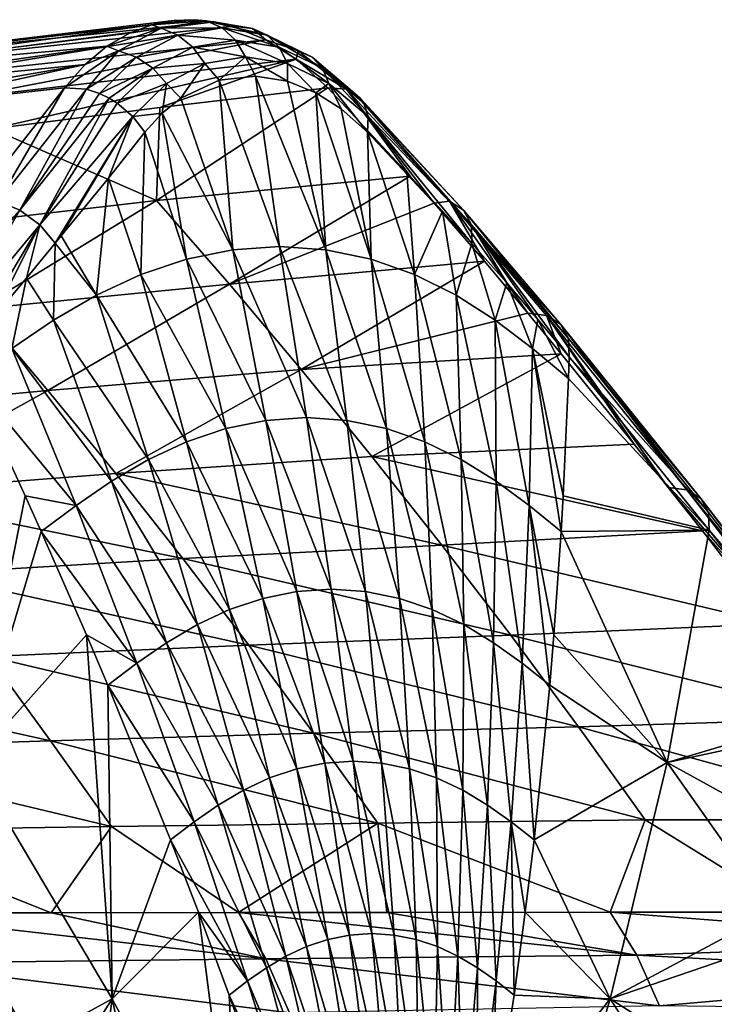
# Model space of a CAD drawing. Header units: metres. Extents: x -62 to 300, y -109 to 109.
# Tile 248 of 256: x 56 to 66, y -68 to -54. Entities that reach past the tile are written whole.
import ezdxf

# ---------------------------------------------------------------- set-up
doc = ezdxf.new("R2010")
doc.units = ezdxf.units.M
doc.layers.add('solid_500635', color=7, linetype='CONTINUOUS')

msp = doc.modelspace()

# ---------------------------------------------------------------- linework, layer by layer
at = {"layer": 'solid_500635'}
for points in [[(57.982071, -54.042496, 41.073124), (53.452282, -54.58334, 37.427776), (52.931232, -54.645142, 38.171604)], [(57.67424, -54.102737, 41.525547), (57.982071, -54.042496, 41.073124), (52.931232, -54.645142, 38.171604)], [(58.273849, -54.031288, 40.65435), (58.550148, -54.05978, 40.265541), (53.452282, -54.58334, 37.427776)], [(57.982071, -54.042496, 41.073124), (58.273849, -54.031288, 40.65435), (53.452282, -54.58334, 37.427776)], [(58.550148, -54.05978, 40.265541), (53.973045, -54.645126, 36.683743), (53.452282, -54.58334, 37.427776)], [(58.550148, -54.05978, 40.265541), (58.810211, -54.120548, 39.906742), (53.973045, -54.645126, 36.683743)], [(58.44112, -54.04723, 40.919781), (57.982071, -54.042496, 41.073124), (57.67424, -54.102737, 41.525547)], [(57.80328, -54.153175, 41.846096), (58.44112, -54.04723, 40.919781), (57.67424, -54.102737, 41.525547)], [(58.664448, -54.146881, 41.07616), (58.44112, -54.04723, 40.919781), (57.80328, -54.153175, 41.846096)], [(58.44112, -54.04723, 40.919781), (58.273849, -54.031288, 40.65435), (57.982071, -54.042496, 41.073124)], [(59.093281, -54.153454, 40.003819), (58.550148, -54.05978, 40.265541), (58.273849, -54.031288, 40.65435)], [(58.44112, -54.04723, 40.919781), (59.093281, -54.153454, 40.003819), (58.273849, -54.031288, 40.65435)], [(58.664448, -54.146881, 41.07616), (59.302895, -54.250317, 40.179722), (58.44112, -54.04723, 40.919781)], [(59.302895, -54.250317, 40.179722), (59.093281, -54.153454, 40.003819), (58.44112, -54.04723, 40.919781)], [(59.093281, -54.153454, 40.003819), (58.810211, -54.120548, 39.906742), (58.550148, -54.05978, 40.265541)], [(57.67424, -54.102737, 41.525547), (52.931232, -54.645142, 38.171604), (52.420033, -54.8307, 38.900757)], [(57.356777, -54.221653, 42.003796), (57.67424, -54.102737, 41.525547), (52.420033, -54.8307, 38.900757)], [(58.810211, -54.120548, 39.906742), (54.483387, -54.830669, 35.953983), (53.973045, -54.645126, 36.683743)], [(58.810211, -54.120548, 39.906742), (59.28064, -54.314327, 39.275574), (54.483387, -54.830669, 35.953983)], [(57.80328, -54.153175, 41.846096), (57.356777, -54.221653, 42.003796), (57.038696, -54.406662, 42.497158)], [(57.203053, -54.47068, 42.752308), (57.80328, -54.153175, 41.846096), (57.038696, -54.406662, 42.497158)], [(58.04026, -54.250038, 41.982914), (57.80328, -54.153175, 41.846096), (57.203053, -54.47068, 42.752308)], [(57.80328, -54.153175, 41.846096), (57.67424, -54.102737, 41.525547), (57.356777, -54.221653, 42.003796)], [(58.04026, -54.250038, 41.982914), (58.664448, -54.146881, 41.07616), (57.80328, -54.153175, 41.846096)], [(58.854904, -54.320641, 41.20956), (58.664448, -54.146881, 41.07616), (58.04026, -54.250038, 41.982914)], [(58.854904, -54.320641, 41.20956), (59.472084, -54.420105, 40.343452), (58.664448, -54.146881, 41.07616)], [(59.472084, -54.420105, 40.343452), (59.302895, -54.250317, 40.179722), (58.664448, -54.146881, 41.07616)], [(59.093281, -54.153454, 40.003819), (59.28064, -54.314327, 39.275574), (58.810211, -54.120548, 39.906742)], [(59.093281, -54.153454, 40.003819), (59.739155, -54.471062, 39.130451), (59.28064, -54.314327, 39.275574)], [(59.302895, -54.250317, 40.179722), (59.739155, -54.471062, 39.130451), (59.093281, -54.153454, 40.003819)], [(57.038696, -54.406662, 42.497158), (57.356777, -54.221653, 42.003796), (52.420033, -54.8307, 38.900757)], [(59.28064, -54.314327, 39.275574), (54.971283, -55.140198, 35.255619), (54.483387, -54.830669, 35.953983)], [(59.28064, -54.314327, 39.275574), (59.709465, -54.589439, 38.72121), (54.971283, -55.140198, 35.255619)], [(57.453434, -54.55901, 42.869652), (58.04026, -54.250038, 41.982914), (57.203053, -54.47068, 42.752308)], [(58.251945, -54.419838, 42.085957), (58.04026, -54.250038, 41.982914), (57.453434, -54.55901, 42.869652)], [(58.251945, -54.419838, 42.085957), (58.854904, -54.320641, 41.20956), (58.04026, -54.250038, 41.982914)], [(58.996452, -54.553864, 41.308731), (58.854904, -54.320641, 41.20956), (58.251945, -54.419838, 42.085957)], [(58.996452, -54.553864, 41.308731), (59.586609, -54.64851, 40.481205), (58.854904, -54.320641, 41.20956)], [(59.586609, -54.64851, 40.481205), (59.472084, -54.420105, 40.343452), (58.854904, -54.320641, 41.20956)], [(59.739155, -54.471062, 39.130451), (59.709465, -54.589439, 38.72121), (59.28064, -54.314327, 39.275574)], [(59.472084, -54.420105, 40.343452), (60.083107, -54.717045, 39.519211), (59.302895, -54.250317, 40.179722)], [(60.083107, -54.717045, 39.519211), (59.935059, -54.559387, 39.325596), (59.302895, -54.250317, 40.179722)], [(59.302895, -54.250317, 40.179722), (59.935059, -54.559387, 39.325596), (59.739155, -54.471062, 39.130451)], [(57.038696, -54.406662, 42.497158), (52.420033, -54.8307, 38.900757), (51.930656, -55.140236, 39.598076)], [(56.730057, -54.66172, 42.99131), (57.038696, -54.406662, 42.497158), (51.930656, -55.140236, 39.598076)], [(57.203053, -54.47068, 42.752308), (56.730057, -54.66172, 42.99131), (56.437119, -54.991581, 43.477211)], [(57.203053, -54.47068, 42.752308), (56.437119, -54.991581, 43.477211), (56.750423, -55.013977, 43.64389)], [(57.203053, -54.47068, 42.752308), (57.038696, -54.406662, 42.497158), (56.730057, -54.66172, 42.99131)], [(57.453434, -54.55901, 42.869652), (57.203053, -54.47068, 42.752308), (56.750423, -55.013977, 43.64389)], [(57.685986, -54.71669, 42.942585), (58.251945, -54.419838, 42.085957), (57.453434, -54.55901, 42.869652)], [(58.420506, -54.648262, 42.146538), (58.251945, -54.419838, 42.085957), (57.685986, -54.71669, 42.942585)], [(58.420506, -54.648262, 42.146538), (58.996452, -54.553864, 41.308731), (58.251945, -54.419838, 42.085957)], [(59.586609, -54.64851, 40.481205), (60.17083, -54.930763, 39.694969), (59.472084, -54.420105, 40.343452)], [(60.17083, -54.930763, 39.694969), (60.083107, -54.717045, 39.519211), (59.472084, -54.420105, 40.343452)], [(59.739155, -54.471062, 39.130451), (60.421627, -55.013958, 38.400837), (59.709465, -54.589439, 38.72121)], [(59.935059, -54.559387, 39.325596), (60.421627, -55.013958, 38.400837), (59.739155, -54.471062, 39.130451)], [(59.709465, -54.589439, 38.72121), (55.416363, -55.573879, 34.615707), (54.971283, -55.140198, 35.255619)], [(59.709465, -54.589439, 38.72121), (57.783295, -55.270424, 36.391682), (55.416363, -55.573879, 34.615707)], [(57.453434, -54.55901, 42.869652), (56.750423, -55.013977, 43.64389), (56.931, -55.071655, 43.705624)], [(57.685986, -54.71669, 42.942585), (57.453434, -54.55901, 42.869652), (56.931, -55.071655, 43.705624)], [(59.709465, -54.589439, 38.72121), (60.157772, -54.991489, 38.16354), (57.783295, -55.270424, 36.391682)], [(58.420506, -54.648262, 42.146538), (58.625202, -54.886631, 42.020802), (58.996452, -54.553864, 41.308731)], [(58.996452, -54.553864, 41.308731), (58.625202, -54.886631, 42.020802), (59.136421, -54.827, 41.280525)], [(58.996452, -54.553864, 41.308731), (59.136421, -54.827, 41.280525), (59.591026, -54.901012, 40.64386)], [(58.996452, -54.553864, 41.308731), (59.591026, -54.901012, 40.64386), (59.586609, -54.64851, 40.481205)], [(60.421627, -55.013958, 38.400837), (60.157772, -54.991489, 38.16354), (59.709465, -54.589439, 38.72121)], [(60.083107, -54.717045, 39.519211), (60.6684, -55.208244, 38.771862), (59.935059, -54.559387, 39.325596)], [(60.6684, -55.208244, 38.771862), (60.61784, -55.138412, 38.670021), (59.935059, -54.559387, 39.325596)], [(60.61784, -55.138412, 38.670021), (60.541409, -55.07164, 38.549431), (59.935059, -54.559387, 39.325596)], [(59.935059, -54.559387, 39.325596), (60.541409, -55.07164, 38.549431), (60.421627, -55.013958, 38.400837)], [(56.730057, -54.66172, 42.99131), (51.481491, -55.573952, 40.235104), (53.959908, -55.270504, 41.851887)], [(56.730057, -54.66172, 42.99131), (51.930656, -55.140236, 39.598076), (51.481491, -55.573952, 40.235104)], [(56.730057, -54.66172, 42.99131), (53.959908, -55.270504, 41.851887), (56.437119, -54.991581, 43.477211)], [(57.685986, -54.71669, 42.942585), (56.931, -55.071655, 43.705624), (57.070473, -55.138443, 43.73621)], [(57.685986, -54.71669, 42.942585), (57.070473, -55.138443, 43.73621), (57.183441, -55.208267, 43.74889)], [(57.881115, -54.930435, 42.964958), (57.685986, -54.71669, 42.942585), (57.183441, -55.208267, 43.74889)], [(57.881115, -54.930435, 42.964958), (58.420506, -54.648262, 42.146538), (57.685986, -54.71669, 42.942585)], [(57.881115, -54.930435, 42.964958), (58.081955, -55.138687, 42.841492), (58.420506, -54.648262, 42.146538)], [(58.420506, -54.648262, 42.146538), (58.081955, -55.138687, 42.841492), (58.625202, -54.886631, 42.020802)], [(59.586609, -54.64851, 40.481205), (59.591026, -54.901012, 40.64386), (59.98716, -55.061981, 40.106579)], [(59.586609, -54.64851, 40.481205), (59.98716, -55.061981, 40.106579), (60.17083, -54.930763, 39.694969)], [(60.17083, -54.930763, 39.694969), (60.729538, -55.396446, 38.984245), (60.083107, -54.717045, 39.519211)], [(60.729538, -55.396446, 38.984245), (60.6684, -55.208244, 38.771862), (60.083107, -54.717045, 39.519211)], [(58.817158, -57.278378, 42.582436), (58.625202, -54.886631, 42.020802), (58.081955, -55.138687, 42.841492)], [(59.477207, -57.232903, 41.646378), (59.136421, -54.827, 41.280525), (58.625202, -54.886631, 42.020802)], [(58.817158, -57.278378, 42.582436), (59.477207, -57.232903, 41.646378), (58.625202, -54.886631, 42.020802)], [(60.131065, -57.278381, 40.705982), (59.591026, -54.901012, 40.64386), (59.136421, -54.827, 41.280525)], [(59.477207, -57.232903, 41.646378), (60.131065, -57.278381, 40.705982), (59.136421, -54.827, 41.280525)], [(60.131065, -57.278381, 40.705982), (59.98716, -55.061981, 40.106579), (59.591026, -54.901012, 40.64386)], [(55.520325, -56.163284, 44.974987), (56.437119, -54.991581, 43.477211), (53.959908, -55.270504, 41.851887)], [(55.500534, -56.593472, 45.648384), (56.437119, -54.991581, 43.477211), (55.520325, -56.163284, 44.974987)], [(56.750423, -55.013977, 43.64389), (56.437119, -54.991581, 43.477211), (55.500534, -56.593472, 45.648384)], [(56.750423, -55.013977, 43.64389), (55.500534, -56.593472, 45.648384), (55.809525, -56.719273, 45.748684)], [(56.931, -55.071655, 43.705624), (56.750423, -55.013977, 43.64389), (55.809525, -56.719273, 45.748684)], [(57.881115, -54.930435, 42.964958), (57.183441, -55.208267, 43.74889), (57.403912, -55.396477, 43.733715)], [(57.881115, -54.930435, 42.964958), (57.403912, -55.396477, 43.733715), (57.820351, -55.350052, 43.25526)], [(57.739304, -56.581985, 34.15435), (57.783295, -55.270424, 36.391682), (60.157772, -54.991489, 38.16354)], [(61.32304, -56.241951, 36.697109), (57.739304, -56.581985, 34.15435), (60.157772, -54.991489, 38.16354)], [(57.881115, -54.930435, 42.964958), (57.820351, -55.350052, 43.25526), (58.081955, -55.138687, 42.841492)], [(60.17083, -54.930763, 39.694969), (59.98716, -55.061981, 40.106579), (60.346001, -55.28944, 39.636341)], [(60.421627, -55.013958, 38.400837), (61.32304, -56.241951, 36.697109), (60.157772, -54.991489, 38.16354)], [(60.17083, -54.930763, 39.694969), (60.346001, -55.28944, 39.636341), (60.719837, -55.619446, 39.168018)], [(60.17083, -54.930763, 39.694969), (60.719837, -55.619446, 39.168018), (60.729538, -55.396446, 38.984245)], [(61.877769, -56.59351, 36.540756), (60.421627, -55.013958, 38.400837), (60.541409, -55.07164, 38.549431)], [(60.421627, -55.013958, 38.400837), (61.660778, -56.619202, 36.252705), (61.32304, -56.241951, 36.697109)], [(61.877769, -56.59351, 36.540756), (61.660778, -56.619202, 36.252705), (60.421627, -55.013958, 38.400837)], [(57.070473, -55.138443, 43.73621), (56.931, -55.071655, 43.705624), (55.809525, -56.719273, 45.748684)], [(57.070473, -55.138443, 43.73621), (55.809525, -56.719273, 45.748684), (56.089184, -56.926449, 45.763859)], [(57.183441, -55.208267, 43.74889), (57.070473, -55.138443, 43.73621), (56.089184, -56.926449, 45.763859)], [(58.817158, -57.278378, 42.582436), (58.081955, -55.138687, 42.841492), (57.820351, -55.350052, 43.25526)], [(60.769398, -57.41264, 39.774727), (60.346001, -55.28944, 39.636341), (59.98716, -55.061981, 40.106579)], [(60.131065, -57.278381, 40.705982), (60.769398, -57.41264, 39.774727), (59.98716, -55.061981, 40.106579)], [(62.077705, -56.719299, 36.796806), (61.877769, -56.59351, 36.540756), (60.541409, -55.07164, 38.549431)], [(62.077705, -56.719299, 36.796806), (60.541409, -55.07164, 38.549431), (60.61784, -55.138412, 38.670021)], [(62.077705, -56.719299, 36.796806), (60.61784, -55.138412, 38.670021), (60.6684, -55.208244, 38.771862)], [(57.739304, -56.581985, 34.15435), (55.416363, -55.573879, 34.615707), (57.783295, -55.270424, 36.391682)], [(57.403912, -55.396477, 43.733715), (57.183441, -55.208267, 43.74889), (56.089184, -56.926449, 45.763859)], [(60.769398, -57.41264, 39.774727), (60.719837, -55.619446, 39.168018), (60.346001, -55.28944, 39.636341)], [(62.187618, -56.926464, 37.054409), (62.077705, -56.719299, 36.796806), (60.6684, -55.208244, 38.771862)], [(62.187618, -56.926464, 37.054409), (60.6684, -55.208244, 38.771862), (60.729538, -55.396446, 38.984245)], [(57.403912, -55.396477, 43.733715), (56.089184, -56.926449, 45.763859), (56.306671, -57.188095, 45.690247)], [(57.403912, -55.396477, 43.733715), (56.306671, -57.188095, 45.690247), (56.393417, -57.083344, 45.558109)], [(57.403912, -55.396477, 43.733715), (56.393417, -57.083344, 45.558109), (57.057934, -56.267868, 44.513695)], [(57.403912, -55.396477, 43.733715), (57.057934, -56.267868, 44.513695), (57.57328, -55.619484, 43.66177)], [(57.403912, -55.396477, 43.733715), (57.57328, -55.619484, 43.66177), (57.820351, -55.350052, 43.25526)], [(58.160385, -57.412632, 43.500778), (57.820351, -55.350052, 43.25526), (57.57328, -55.619484, 43.66177)], [(58.160385, -57.412632, 43.500778), (58.817158, -57.278378, 42.582436), (57.820351, -55.350052, 43.25526)], [(60.729538, -55.396446, 38.984245), (60.719837, -55.619446, 39.168018), (62.195316, -57.191586, 37.280891)], [(62.187618, -56.926464, 37.054409), (60.729538, -55.396446, 38.984245), (62.195316, -57.191586, 37.280891)], [(57.739304, -56.581985, 34.15435), (54.248035, -56.988319, 31.607553), (55.416363, -55.573879, 34.615707)], [(57.515335, -57.630398, 44.389732), (57.57328, -55.619484, 43.66177), (57.057934, -56.267868, 44.513695)], [(57.515335, -57.630398, 44.389732), (58.160385, -57.412632, 43.500778), (57.57328, -55.619484, 43.66177)], [(61.780533, -56.734859, 37.83049), (60.719837, -55.619446, 39.168018), (61.275837, -56.195492, 38.478634)], [(61.384117, -57.630409, 38.864536), (61.275837, -56.195492, 38.478634), (60.719837, -55.619446, 39.168018)], [(62.195316, -57.191586, 37.280891), (60.719837, -55.619446, 39.168018), (61.780533, -56.734859, 37.83049)], [(60.769398, -57.41264, 39.774727), (61.384117, -57.630409, 38.864536), (60.719837, -55.619446, 39.168018)], [(56.888191, -57.92231, 45.241112), (57.057934, -56.267868, 44.513695), (56.393417, -57.083344, 45.558109)], [(56.888191, -57.92231, 45.241112), (57.515335, -57.630398, 44.389732), (57.057934, -56.267868, 44.513695)], [(61.32304, -56.241951, 36.697109), (58.767586, -57.764011, 32.718281), (57.739304, -56.581985, 34.15435)], [(61.660778, -56.619202, 36.252705), (58.767586, -57.764011, 32.718281), (61.32304, -56.241951, 36.697109)], [(61.384117, -57.630409, 38.864536), (61.780533, -56.734859, 37.83049), (61.275837, -56.195492, 38.478634)], [(57.739304, -56.581985, 34.15435), (55.229786, -58.114449, 30.221693), (54.248035, -56.988319, 31.607553)], [(55.809525, -56.719273, 45.748684), (55.500534, -56.593472, 45.648384), (54.481518, -58.331791, 47.687515)], [(57.739304, -56.581985, 34.15435), (58.767586, -57.764011, 32.718281), (55.229786, -58.114449, 30.221693)], [(61.660778, -56.619202, 36.252705), (62.372303, -57.441875, 35.282829), (58.767586, -57.764011, 32.718281)], [(61.877769, -56.59351, 36.540756), (62.372303, -57.441875, 35.282829), (61.660778, -56.619202, 36.252705)], [(63.445789, -58.331612, 34.885956), (63.246288, -58.20607, 34.638763), (61.877769, -56.59351, 36.540756)], [(63.445789, -58.331612, 34.885956), (61.877769, -56.59351, 36.540756), (62.077705, -56.719299, 36.796806)], [(61.877769, -56.59351, 36.540756), (62.982296, -58.172394, 34.424698), (62.372303, -57.441875, 35.282829)], [(63.246288, -58.20607, 34.638763), (62.982296, -58.172394, 34.424698), (61.877769, -56.59351, 36.540756)], [(55.809525, -56.719273, 45.748684), (54.481518, -58.331791, 47.687515), (54.755871, -58.534096, 47.706779)], [(56.089184, -56.926449, 45.763859), (55.809525, -56.719273, 45.748684), (54.755871, -58.534096, 47.706779)], [(61.384117, -57.630409, 38.864536), (61.969658, -57.922321, 37.984028), (61.780533, -56.734859, 37.83049)], [(61.969658, -57.922321, 37.984028), (62.195316, -57.191586, 37.280891), (61.780533, -56.734859, 37.83049)], [(63.557705, -58.534019, 35.137249), (63.445789, -58.331612, 34.885956), (62.077705, -56.719299, 36.796806)], [(63.557705, -58.534019, 35.137249), (62.077705, -56.719299, 36.796806), (62.187618, -56.926464, 37.054409)], [(56.089184, -56.926449, 45.763859), (54.755871, -58.534096, 47.706779), (54.972557, -58.789707, 47.640381)], [(56.089184, -56.926449, 45.763859), (54.972557, -58.789707, 47.640381), (55.422859, -58.248959, 46.994205)], [(56.089184, -56.926449, 45.763859), (55.422859, -58.248959, 46.994205), (55.89938, -57.678902, 46.30022)], [(56.089184, -56.926449, 45.763859), (55.89938, -57.678902, 46.30022), (56.306671, -57.188095, 45.690247)], [(62.187618, -56.926464, 37.054409), (63.126713, -58.262585, 35.992435), (63.569046, -58.789719, 35.363323)], [(63.557705, -58.534019, 35.137249), (62.187618, -56.926464, 37.054409), (63.569046, -58.789719, 35.363323)], [(62.187618, -56.926464, 37.054409), (62.195316, -57.191586, 37.280891), (62.685993, -57.746941, 36.610462)], [(62.187618, -56.926464, 37.054409), (62.685993, -57.746941, 36.610462), (63.126713, -58.262585, 35.992435)], [(56.888191, -57.92231, 45.241112), (56.393417, -57.083344, 45.558109), (56.306671, -57.188095, 45.690247)], [(56.281559, -58.275463, 46.052128), (56.306671, -57.188095, 45.690247), (55.89938, -57.678902, 46.30022)], [(56.281559, -58.275463, 46.052128), (56.888191, -57.92231, 45.241112), (56.306671, -57.188095, 45.690247)], [(59.858017, -59.648872, 41.913002), (59.477207, -57.232903, 41.646378), (58.817158, -57.278378, 42.582436)], [(60.428158, -59.688042, 41.095562), (60.131065, -57.278381, 40.705982), (59.477207, -57.232903, 41.646378)], [(59.858017, -59.648872, 41.913002), (60.428158, -59.688042, 41.095562), (59.477207, -57.232903, 41.646378)], [(61.969658, -57.922321, 37.984028), (62.524281, -58.275478, 37.1366), (62.195316, -57.191586, 37.280891)], [(62.524281, -58.275478, 37.1366), (62.685993, -57.746941, 36.610462), (62.195316, -57.191586, 37.280891)], [(59.284874, -59.688038, 42.72834), (58.817158, -57.278378, 42.582436), (58.160385, -57.412632, 43.500778)], [(59.284874, -59.688038, 42.72834), (59.858017, -59.648872, 41.913002), (58.817158, -57.278378, 42.582436)], [(60.987122, -59.803684, 40.287674), (60.769398, -57.41264, 39.774727), (60.131065, -57.278381, 40.705982)], [(60.428158, -59.688042, 41.095562), (60.987122, -59.803684, 40.287674), (60.131065, -57.278381, 40.705982)], [(58.716881, -59.803673, 43.529911), (58.160385, -57.412632, 43.500778), (57.515335, -57.630398, 44.389732)], [(58.716881, -59.803673, 43.529911), (59.284874, -59.688038, 42.72834), (58.160385, -57.412632, 43.500778)], [(59.782162, -58.969395, 31.291054), (58.767586, -57.764011, 32.718281), (62.372303, -57.441875, 35.282829)], [(59.782162, -58.969395, 31.291054), (62.372303, -57.441875, 35.282829), (62.982296, -58.172394, 34.424698)], [(61.527706, -59.991253, 39.49955), (61.384117, -57.630409, 38.864536), (60.769398, -57.41264, 39.774727)], [(60.987122, -59.803684, 40.287674), (61.527706, -59.991253, 39.49955), (60.769398, -57.41264, 39.774727)], [(55.693916, -58.673409, 46.826111), (55.89938, -57.678902, 46.30022), (55.422859, -58.248959, 46.994205)], [(55.693916, -58.673409, 46.826111), (56.281559, -58.275463, 46.052128), (55.89938, -57.678902, 46.30022)], [(58.161175, -59.991238, 44.307449), (57.515335, -57.630398, 44.389732), (56.888191, -57.92231, 45.241112)], [(58.161175, -59.991238, 44.307449), (58.716881, -59.803673, 43.529911), (57.515335, -57.630398, 44.389732)], [(62.044739, -60.242702, 38.738453), (61.969658, -57.922321, 37.984028), (61.384117, -57.630409, 38.864536)], [(61.527706, -59.991253, 39.49955), (62.044739, -60.242702, 38.738453), (61.384117, -57.630409, 38.864536)], [(56.204662, -59.264393, 28.849897), (55.229786, -58.114449, 30.221693), (58.767586, -57.764011, 32.718281)], [(59.782162, -58.969395, 31.291054), (56.204662, -59.264393, 28.849897), (58.767586, -57.764011, 32.718281)], [(62.524281, -58.275478, 37.1366), (63.050602, -58.673424, 36.319679), (62.685993, -57.746941, 36.610462)], [(63.050602, -58.673424, 36.319679), (63.126713, -58.262585, 35.992435), (62.685993, -57.746941, 36.610462)], [(57.62281, -60.242683, 45.053623), (56.888191, -57.92231, 45.241112), (56.281559, -58.275463, 46.052128)], [(57.62281, -60.242683, 45.053623), (58.161175, -59.991238, 44.307449), (56.888191, -57.92231, 45.241112)], [(62.536263, -60.546925, 38.007015), (62.524281, -58.275478, 37.1366), (61.969658, -57.922321, 37.984028)], [(62.044739, -60.242702, 38.738453), (62.536263, -60.546925, 38.007015), (61.969658, -57.922321, 37.984028)], [(56.204662, -59.264393, 28.849897), (52.668606, -59.59713, 26.449686), (55.229786, -58.114449, 30.221693)], [(63.456276, -58.749733, 33.752155), (59.782162, -58.969395, 31.291054), (62.982296, -58.172394, 34.424698)], [(63.246288, -58.20607, 34.638763), (63.456276, -58.749733, 33.752155), (62.982296, -58.172394, 34.424698)], [(65.229668, -60.668228, 31.809788), (63.246288, -58.20607, 34.638763), (63.445789, -58.331612, 34.885956)], [(63.246288, -58.20607, 34.638763), (64.485802, -60.025642, 32.286564), (63.456276, -58.749733, 33.752155)], [(63.246288, -58.20607, 34.638763), (64.968384, -60.633812, 31.597731), (64.485802, -60.025642, 32.286564)], [(65.229668, -60.668228, 31.809788), (64.968384, -60.633812, 31.597731), (63.246288, -58.20607, 34.638763)], [(57.103592, -60.546909, 45.765675), (56.281559, -58.275463, 46.052128), (55.693916, -58.673409, 46.826111)], [(57.103592, -60.546909, 45.765675), (57.62281, -60.242683, 45.053623), (56.281559, -58.275463, 46.052128)], [(63.003967, -60.889778, 37.302612), (63.050602, -58.673424, 36.319679), (62.524281, -58.275478, 37.1366)], [(62.536263, -60.546925, 38.007015), (63.003967, -60.889778, 37.302612), (62.524281, -58.275478, 37.1366)], [(63.050602, -58.673424, 36.319679), (63.558884, -59.096508, 35.521797), (63.126713, -58.262585, 35.992435)], [(63.126713, -58.262585, 35.992435), (63.558884, -59.096508, 35.521797), (63.569046, -58.789719, 35.363323)], [(65.42646, -60.790714, 32.056225), (65.229668, -60.668228, 31.809788), (63.445789, -58.331612, 34.885956)], [(65.42646, -60.790714, 32.056225), (63.445789, -58.331612, 34.885956), (63.557705, -58.534019, 35.137249)], [(65.536629, -60.987812, 32.308174), (65.42646, -60.790714, 32.056225), (63.557705, -58.534019, 35.137249)], [(65.536629, -60.987812, 32.308174), (63.557705, -58.534019, 35.137249), (63.569046, -58.789719, 35.363323)], [(56.601627, -60.889763, 46.446102), (55.693916, -58.673409, 46.826111), (55.117996, -59.096493, 47.576633)], [(56.601627, -60.889763, 46.446102), (57.103592, -60.546909, 45.765675), (55.693916, -58.673409, 46.826111)], [(60.781662, -60.197987, 29.872419), (59.782162, -58.969395, 31.291054), (63.456276, -58.749733, 33.752155)], [(60.781662, -60.197987, 29.872419), (63.456276, -58.749733, 33.752155), (64.485802, -60.025642, 32.286564)], [(63.003967, -60.889778, 37.302612), (63.455261, -61.255722, 36.614864), (63.050602, -58.673424, 36.319679)], [(63.050602, -58.673424, 36.319679), (63.455261, -61.255722, 36.614864), (63.48439, -60.753918, 36.364338)], [(63.050602, -58.673424, 36.319679), (63.48439, -60.753918, 36.364338), (63.558884, -59.096508, 35.521797)], [(63.558884, -59.096508, 35.521797), (65.547112, -61.236401, 32.537422), (63.569046, -58.789719, 35.363323)], [(65.536629, -60.987812, 32.308174), (63.569046, -58.789719, 35.363323), (65.547112, -61.236401, 32.537422)], [(57.164658, -60.43911, 27.488148), (56.204662, -59.264393, 28.849897), (59.782162, -58.969395, 31.291054)], [(60.781662, -60.197987, 29.872419), (57.164658, -60.43911, 27.488148), (59.782162, -58.969395, 31.291054)], [(55.884296, -60.754017, 47.218441), (55.117996, -59.096493, 47.576633), (55.133938, -64.519371, 49.053959)], [(56.601627, -60.889763, 46.446102), (55.117996, -59.096493, 47.576633), (55.884296, -60.754017, 47.218441)], [(63.558884, -59.096508, 35.521797), (63.48439, -60.753918, 36.364338), (65.547112, -61.236401, 32.537422)], [(53.583191, -60.713367, 25.15093), (52.668606, -59.59713, 26.449686), (56.204662, -59.264393, 28.849897)], [(57.164658, -60.43911, 27.488148), (53.583191, -60.713367, 25.15093), (56.204662, -59.264393, 28.849897)], [(59.719913, -62.104221, 42.851711), (59.284874, -59.688038, 42.72834), (58.716881, -59.803673, 43.529911)], [(60.206963, -62.071201, 42.15731), (59.858017, -59.648872, 41.913002), (59.284874, -59.688038, 42.72834)], [(59.719913, -62.104221, 42.851711), (60.206963, -62.071201, 42.15731), (59.284874, -59.688038, 42.72834)], [(60.692905, -62.104237, 41.462139), (60.428158, -59.688042, 41.095562), (59.858017, -59.648872, 41.913002)], [(60.206963, -62.071201, 42.15731), (60.692905, -62.104237, 41.462139), (59.858017, -59.648872, 41.913002)], [(61.170654, -62.201748, 40.776203), (60.987122, -59.803684, 40.287674), (60.428158, -59.688042, 41.095562)], [(60.692905, -62.104237, 41.462139), (61.170654, -62.201748, 40.776203), (60.428158, -59.688042, 41.095562)], [(59.238743, -62.201725, 43.535255), (58.716881, -59.803673, 43.529911), (58.161175, -59.991238, 44.307449)], [(59.238743, -62.201725, 43.535255), (59.719913, -62.104221, 42.851711), (58.716881, -59.803673, 43.529911)], [(61.633904, -62.359909, 40.108246), (61.527706, -59.991253, 39.49955), (60.987122, -59.803684, 40.287674)], [(61.170654, -62.201748, 40.776203), (61.633904, -62.359909, 40.108246), (60.987122, -59.803684, 40.287674)], [(58.769501, -62.359879, 44.199032), (58.161175, -59.991238, 44.307449), (57.62281, -60.242683, 45.053623)], [(58.769501, -62.359879, 44.199032), (59.238743, -62.201725, 43.535255), (58.161175, -59.991238, 44.307449)], [(65.451599, -61.249023, 30.907269), (60.781662, -60.197987, 29.872419), (64.485802, -60.025642, 32.286564)], [(62.07803, -62.571926, 39.464394), (62.044739, -60.242702, 38.738453), (61.527706, -59.991253, 39.49955)], [(61.633904, -62.359909, 40.108246), (62.07803, -62.571926, 39.464394), (61.527706, -59.991253, 39.49955)], [(65.451599, -61.249023, 30.907269), (64.485802, -60.025642, 32.286564), (64.968384, -60.633812, 31.597731)], [(58.316368, -62.571892, 44.836597), (57.62281, -60.242683, 45.053623), (57.103592, -60.546909, 45.765675)], [(61.768742, -61.448509, 28.46257), (57.164658, -60.43911, 27.488148), (60.781662, -60.197987, 29.872419)], [(58.316368, -62.571892, 44.836597), (58.769501, -62.359879, 44.199032), (57.62281, -60.242683, 45.053623)], [(65.451599, -61.249023, 30.907269), (61.768742, -61.448509, 28.46257), (60.781662, -60.197987, 29.872419)], [(62.501102, -62.82843, 38.846741), (62.536263, -60.546925, 38.007015), (62.044739, -60.242702, 38.738453)], [(62.07803, -62.571926, 39.464394), (62.501102, -62.82843, 38.846741), (62.044739, -60.242702, 38.738453)], [(58.111137, -61.638214, 26.136286), (53.583191, -60.713367, 25.15093), (57.164658, -60.43911, 27.488148)], [(61.768742, -61.448509, 28.46257), (58.111137, -61.638214, 26.136286), (57.164658, -60.43911, 27.488148)], [(57.880657, -62.8284, 45.445419), (57.103592, -60.546909, 45.765675), (56.601627, -60.889763, 46.446102)], [(57.880657, -62.8284, 45.445419), (58.316368, -62.571892, 44.836597), (57.103592, -60.546909, 45.765675)], [(62.501102, -62.82843, 38.846741), (62.904278, -63.117485, 38.252811), (62.536263, -60.546925, 38.007015)], [(62.904278, -63.117485, 38.252811), (63.003967, -60.889778, 37.302612), (62.536263, -60.546925, 38.007015)], [(58.111137, -61.638214, 26.136286), (54.484619, -61.855404, 23.86343), (53.583191, -60.713367, 25.15093)], [(67.183128, -63.193539, 29.015902), (65.451599, -61.249023, 30.907269), (64.968384, -60.633812, 31.597731)], [(65.229668, -60.668228, 31.809788), (67.183128, -63.193539, 29.015902), (64.968384, -60.633812, 31.597731)], [(65.42646, -60.790714, 32.056225), (67.38018, -63.315948, 29.266319), (65.229668, -60.668228, 31.809788)], [(65.229668, -60.668228, 31.809788), (67.38018, -63.315948, 29.266319), (67.183128, -63.193539, 29.015902)], [(56.109699, -61.255703, 47.105412), (55.884296, -60.754017, 47.218441), (55.133938, -64.519371, 49.053959)], [(56.601627, -60.889763, 46.446102), (55.884296, -60.754017, 47.218441), (56.109699, -61.255703, 47.105412)], [(63.48439, -60.753918, 36.364338), (63.455261, -61.255722, 36.614864), (65.547112, -61.236401, 32.537422)], [(65.42646, -60.790714, 32.056225), (67.48806, -63.513119, 29.523333), (67.38018, -63.315948, 29.266319)], [(65.536629, -60.987812, 32.308174), (67.48806, -63.513119, 29.523333), (65.42646, -60.790714, 32.056225)], [(57.46043, -63.117458, 46.027431), (56.601627, -60.889763, 46.446102), (56.109699, -61.255703, 47.105412)], [(57.46043, -63.117458, 46.027431), (57.880657, -62.8284, 45.445419), (56.601627, -60.889763, 46.446102)], [(62.904278, -63.117485, 38.252811), (63.293583, -63.427956, 37.674561), (63.003967, -60.889778, 37.302612)], [(63.003967, -60.889778, 37.302612), (63.293583, -63.427956, 37.674561), (63.353004, -62.715538, 37.331482)], [(63.003967, -60.889778, 37.302612), (63.353004, -62.715538, 37.331482), (63.455261, -61.255722, 36.614864)], [(65.536629, -60.987812, 32.308174), (65.547112, -61.236401, 32.537422), (67.48806, -63.513119, 29.523333)], [(56.748207, -62.715721, 46.764179), (56.109699, -61.255703, 47.105412), (55.133938, -64.519371, 49.053959)], [(57.46043, -63.117458, 46.027431), (56.109699, -61.255703, 47.105412), (56.748207, -62.715721, 46.764179)], [(65.451599, -61.249023, 30.907269), (66.464676, -62.5606, 29.455669), (61.768742, -61.448509, 28.46257)], [(63.455261, -61.255722, 36.614864), (63.353004, -62.715538, 37.331482), (64.95256, -64.519379, 35.031513)], [(63.455261, -61.255722, 36.614864), (64.95256, -64.519379, 35.031513), (65.547112, -61.236401, 32.537422)], [(64.95256, -64.519379, 35.031513), (67.493759, -63.762188, 29.75683), (65.547112, -61.236401, 32.537422)], [(67.183128, -63.193539, 29.015902), (66.464676, -62.5606, 29.455669), (65.451599, -61.249023, 30.907269)], [(67.48806, -63.513119, 29.523333), (65.547112, -61.236401, 32.537422), (67.493759, -63.762188, 29.75683)], [(61.768742, -61.448509, 28.46257), (62.742374, -62.719448, 27.063343), (58.111137, -61.638214, 26.136286)], [(61.768742, -61.448509, 28.46257), (66.464676, -62.5606, 29.455669), (62.742374, -62.719448, 27.063343)], [(58.111137, -61.638214, 26.136286), (59.042866, -62.859936, 24.796427), (54.484619, -61.855404, 23.86343)], [(58.111137, -61.638214, 26.136286), (62.742374, -62.719448, 27.063343), (59.042866, -62.859936, 24.796427)], [(54.484619, -61.855404, 23.86343), (59.042866, -62.859936, 24.796427), (55.371586, -63.021389, 22.589354)], [(60.115845, -64.526268, 42.946732), (59.719913, -62.104221, 42.851711), (59.238743, -62.201725, 43.535255)], [(60.5168, -64.49926, 42.374237), (60.206963, -62.071201, 42.15731), (59.719913, -62.104221, 42.851711)], [(60.115845, -64.526268, 42.946732), (60.5168, -64.49926, 42.374237), (59.719913, -62.104221, 42.851711)], [(60.917633, -64.526283, 41.801662), (60.692905, -62.104237, 41.462139), (60.206963, -62.071201, 42.15731)], [(60.5168, -64.49926, 42.374237), (60.917633, -64.526283, 41.801662), (60.206963, -62.071201, 42.15731)], [(61.312389, -64.606049, 41.237389), (61.170654, -62.201748, 40.776203), (60.692905, -62.104237, 41.462139)], [(60.917633, -64.526283, 41.801662), (61.312389, -64.606049, 41.237389), (60.692905, -62.104237, 41.462139)], [(59.720612, -64.606026, 43.510681), (59.238743, -62.201725, 43.535255), (58.769501, -62.359879, 44.199032)], [(59.720612, -64.606026, 43.510681), (60.115845, -64.526268, 42.946732), (59.238743, -62.201725, 43.535255)], [(61.695744, -64.73542, 40.688705), (61.633904, -62.359909, 40.108246), (61.170654, -62.201748, 40.776203)], [(61.312389, -64.606049, 41.237389), (61.695744, -64.73542, 40.688705), (61.170654, -62.201748, 40.776203)], [(59.336124, -64.73539, 44.05859), (58.769501, -62.359879, 44.199032), (58.316368, -62.571892, 44.836597)], [(59.336124, -64.73539, 44.05859), (59.720612, -64.606026, 43.510681), (58.769501, -62.359879, 44.199032)], [(62.063751, -64.908836, 40.160702), (62.07803, -62.571926, 39.464394), (61.633904, -62.359909, 40.108246)], [(61.695744, -64.73542, 40.688705), (62.063751, -64.908836, 40.160702), (61.633904, -62.359909, 40.108246)], [(58.965816, -64.908798, 44.585011), (58.316368, -62.571892, 44.836597), (57.880657, -62.8284, 45.445419)], [(58.965816, -64.908798, 44.585011), (59.336124, -64.73539, 44.05859), (58.316368, -62.571892, 44.836597)], [(62.063751, -64.908836, 40.160702), (62.414703, -65.118607, 39.655064), (62.07803, -62.571926, 39.464394)], [(62.414703, -65.118607, 39.655064), (62.501102, -62.82843, 38.846741), (62.07803, -62.571926, 39.464394)], [(67.469864, -63.896305, 28.003798), (62.742374, -62.719448, 27.063343), (66.464676, -62.5606, 29.455669)], [(56.748207, -62.715721, 46.764179), (55.133938, -64.519371, 49.053959), (57.111019, -67.85585, 47.479053)], [(57.05019, -63.427948, 46.591045), (56.748207, -62.715721, 46.764179), (57.111019, -67.85585, 47.479053)], [(57.46043, -63.117458, 46.027431), (56.748207, -62.715721, 46.764179), (57.05019, -63.427948, 46.591045)], [(58.610691, -65.118576, 45.087757), (57.880657, -62.8284, 45.445419), (57.46043, -63.117458, 46.027431)], [(58.610691, -65.118576, 45.087757), (58.965816, -64.908798, 44.585011), (57.880657, -62.8284, 45.445419)], [(63.699471, -64.012665, 25.67338), (59.042866, -62.859936, 24.796427), (62.742374, -62.719448, 27.063343)], [(62.414703, -65.118607, 39.655064), (62.749451, -65.354958, 39.169609), (62.501102, -62.82843, 38.846741)], [(62.749451, -65.354958, 39.169609), (62.904278, -63.117485, 38.252811), (62.501102, -62.82843, 38.846741)], [(67.469864, -63.896305, 28.003798), (63.699471, -64.012665, 25.67338), (62.742374, -62.719448, 27.063343)], [(63.353004, -62.715538, 37.331482), (63.293583, -63.427956, 37.674561), (64.95256, -64.519379, 35.031513)], [(59.95834, -64.105484, 23.46736), (55.371586, -63.021389, 22.589354), (59.042866, -62.859936, 24.796427)], [(63.699471, -64.012665, 25.67338), (59.95834, -64.105484, 23.46736), (59.042866, -62.859936, 24.796427)], [(56.242741, -64.211212, 21.326435), (51.698029, -63.201054, 20.418701), (55.371586, -63.021389, 22.589354)], [(59.95834, -64.105484, 23.46736), (56.242741, -64.211212, 21.326435), (55.371586, -63.021389, 22.589354)], [(56.242741, -64.211212, 21.326435), (52.520702, -64.328934, 19.228062), (51.698029, -63.201054, 20.418701)], [(58.26899, -65.354935, 45.568375), (57.46043, -63.117458, 46.027431), (57.05019, -63.427948, 46.591045)], [(58.26899, -65.354935, 45.568375), (58.610691, -65.118576, 45.087757), (57.46043, -63.117458, 46.027431)], [(62.749451, -65.354958, 39.169609), (63.072556, -65.610031, 38.697968), (62.904278, -63.117485, 38.252811)], [(62.904278, -63.117485, 38.252811), (63.072556, -65.610031, 38.697968), (63.293583, -63.427956, 37.674561)], [(57.936283, -65.610039, 46.033325), (57.05019, -63.427948, 46.591045), (57.111019, -67.85585, 47.479053)], [(58.26899, -65.354935, 45.568375), (57.05019, -63.427948, 46.591045), (57.936283, -65.610039, 46.033325)], [(63.293583, -63.427956, 37.674561), (63.072556, -65.610031, 38.697968), (64.95256, -64.519379, 35.031513)], [(64.95256, -64.519379, 35.031513), (67.418602, -63.986477, 30.009956), (67.493759, -63.762188, 29.75683)], [(68.485222, -65.325867, 26.45919), (63.699471, -64.012665, 25.67338), (67.469864, -63.896305, 28.003798)], [(64.643227, -65.327385, 24.29533), (59.95834, -64.105484, 23.46736), (63.699471, -64.012665, 25.67338)], [(68.485222, -65.325867, 26.45919), (64.643227, -65.327385, 24.29533), (63.699471, -64.012665, 25.67338)], [(64.95256, -64.519379, 35.031513), (66.85305, -65.564323, 31.76409), (67.418602, -63.986477, 30.009956)], [(57.103516, -65.42186, 20.077005), (52.520702, -64.328934, 19.228062), (56.242741, -64.211212, 21.326435)], [(60.867203, -65.373016, 22.155294), (56.242741, -64.211212, 21.326435), (59.95834, -64.105484, 23.46736)], [(60.867203, -65.373016, 22.155294), (57.103516, -65.42186, 20.077005), (56.242741, -64.211212, 21.326435)], [(64.643227, -65.327385, 24.29533), (60.867203, -65.373016, 22.155294), (59.95834, -64.105484, 23.46736)], [(57.103516, -65.42186, 20.077005), (53.326717, -65.476212, 18.045431), (52.520702, -64.328934, 19.228062)], [(57.111019, -67.85585, 47.479053), (55.133938, -64.519371, 49.053959), (55.475674, -68.749275, 49.551861)], [(60.156372, -67.016296, 43.450981), (59.720612, -64.606026, 43.510681), (59.336124, -64.73539, 44.05859)], [(60.465935, -66.95401, 43.008167), (60.115845, -64.526268, 42.946732), (59.720612, -64.606026, 43.510681)], [(60.156372, -67.016296, 43.450981), (60.465935, -66.95401, 43.008167), (59.720612, -64.606026, 43.510681)], [(60.780396, -66.932915, 42.558796), (60.5168, -64.49926, 42.374237), (60.115845, -64.526268, 42.946732)], [(60.465935, -66.95401, 43.008167), (60.780396, -66.932915, 42.558796), (60.115845, -64.526268, 42.946732)], [(61.095112, -66.954018, 42.109608), (60.917633, -64.526283, 41.801662), (60.5168, -64.49926, 42.374237)], [(60.780396, -66.932915, 42.558796), (61.095112, -66.954018, 42.109608), (60.5168, -64.49926, 42.374237)], [(61.405338, -67.016312, 41.667274), (61.312389, -64.606049, 41.237389), (60.917633, -64.526283, 41.801662)], [(61.095112, -66.954018, 42.109608), (61.405338, -67.016312, 41.667274), (60.917633, -64.526283, 41.801662)], [(61.706833, -67.117332, 41.237595), (61.695744, -64.73542, 40.688705), (61.312389, -64.606049, 41.237389)], [(61.405338, -67.016312, 41.667274), (61.706833, -67.117332, 41.237595), (61.312389, -64.606049, 41.237389)], [(63.072556, -65.610031, 38.697968), (64.148834, -67.855858, 37.428013), (64.95256, -64.519379, 35.031513)], [(64.148834, -67.855858, 37.428013), (66.440376, -66.62648, 32.922329), (64.95256, -64.519379, 35.031513)], [(64.95256, -64.519379, 35.031513), (66.440376, -66.62648, 32.922329), (66.85305, -65.564323, 31.76409)], [(59.855717, -67.117317, 43.881268), (59.336124, -64.73539, 44.05859), (58.965816, -64.908798, 44.585011)], [(59.855717, -67.117317, 43.881268), (60.156372, -67.016296, 43.450981), (59.336124, -64.73539, 44.05859)], [(61.996449, -67.252731, 40.824619), (62.063751, -64.908836, 40.160702), (61.695744, -64.73542, 40.688705)], [(61.706833, -67.117332, 41.237595), (61.996449, -67.252731, 40.824619), (61.695744, -64.73542, 40.688705)], [(59.566685, -67.252716, 44.294682), (58.965816, -64.908798, 44.585011), (58.610691, -65.118576, 45.087757)], [(59.566685, -67.252716, 44.294682), (59.855717, -67.117317, 43.881268), (58.965816, -64.908798, 44.585011)], [(61.996449, -67.252731, 40.824619), (62.272816, -67.416496, 40.429668), (62.063751, -64.908836, 40.160702)], [(62.272816, -67.416496, 40.429668), (62.414703, -65.118607, 39.655064), (62.063751, -64.908836, 40.160702)], [(59.290062, -67.416489, 44.689484), (58.610691, -65.118576, 45.087757), (58.26899, -65.354935, 45.568375)], [(59.290062, -67.416489, 44.689484), (59.566685, -67.252716, 44.294682), (58.610691, -65.118576, 45.087757)], [(62.272816, -67.416496, 40.429668), (62.536598, -67.600975, 40.050995), (62.414703, -65.118607, 39.655064)], [(62.536598, -67.600975, 40.050995), (62.749451, -65.354958, 39.169609), (62.414703, -65.118607, 39.655064)], [(64.643227, -65.327385, 24.29533), (64.146797, -66.633133, 22.146542), (60.867203, -65.373016, 22.155294)], [(64.643227, -65.327385, 24.29533), (66.752274, -66.63179, 23.581917), (64.146797, -66.633133, 22.146542)], [(68.485222, -65.325867, 26.45919), (66.752274, -66.63179, 23.581917), (64.643227, -65.327385, 24.29533)], [(57.103516, -65.42186, 20.077005), (56.250347, -66.638199, 17.97451), (53.326717, -65.476212, 18.045431)], [(57.103516, -65.42186, 20.077005), (58.894718, -66.636414, 19.342159), (56.250347, -66.638199, 17.97451)], [(60.867203, -65.373016, 22.155294), (58.894718, -66.636414, 19.342159), (57.103516, -65.42186, 20.077005)], [(59.024426, -67.600975, 45.066898), (58.26899, -65.354935, 45.568375), (57.936283, -65.610039, 46.033325)], [(59.024426, -67.600975, 45.066898), (59.290062, -67.416489, 44.689484), (58.26899, -65.354935, 45.568375)], [(60.867203, -65.373016, 22.155294), (60.990788, -66.635048, 20.447226), (58.894718, -66.636414, 19.342159)], [(60.867203, -65.373016, 22.155294), (64.146797, -66.633133, 22.146542), (60.990788, -66.635048, 20.447226)], [(62.536598, -67.600975, 40.050995), (62.791058, -67.80191, 39.684147), (62.749451, -65.354958, 39.169609)], [(62.749451, -65.354958, 39.169609), (62.791058, -67.80191, 39.684147), (62.948944, -66.63044, 39.162277)], [(62.749451, -65.354958, 39.169609), (62.948944, -66.63044, 39.162277), (63.072556, -65.610031, 38.697968)], [(53.326717, -65.476212, 18.045431), (56.250347, -66.638199, 17.97451), (53.595779, -66.640038, 16.630976)], [(58.330406, -66.630692, 45.758297), (57.936283, -65.610039, 46.033325), (57.111019, -67.85585, 47.479053)], [(59.024426, -67.600975, 45.066898), (57.936283, -65.610039, 46.033325), (58.330406, -66.630692, 45.758297)], [(63.072556, -65.610031, 38.697968), (62.948944, -66.63044, 39.162277), (64.148834, -67.855858, 37.428013)], [(59.283611, -67.288834, 18.79125), (53.595779, -66.640038, 16.630976), (56.250347, -66.638199, 17.97451)], [(59.283611, -67.288834, 18.79125), (53.998589, -67.351105, 16.059263), (53.595779, -66.640038, 16.630976)], [(58.894718, -66.636414, 19.342159), (59.283611, -67.288834, 18.79125), (56.250347, -66.638199, 17.97451)], [(58.330406, -66.630692, 45.758297), (57.111019, -67.85585, 47.479053), (58.924541, -71.246567, 45.741512)], [(58.766712, -67.801933, 45.431507), (58.330406, -66.630692, 45.758297), (58.924541, -71.246567, 45.741512)], [(59.024426, -67.600975, 45.066898), (58.330406, -66.630692, 45.758297), (58.766712, -67.801933, 45.431507)], [(60.990788, -66.635048, 20.447226), (64.523941, -67.240417, 21.612991), (58.894718, -66.636414, 19.342159)], [(58.894718, -66.636414, 19.342159), (64.523941, -67.240417, 21.612991), (59.283611, -67.288834, 18.79125)], [(60.990788, -66.635048, 20.447226), (64.146797, -66.633133, 22.146542), (64.523941, -67.240417, 21.612991)], [(62.948944, -66.63044, 39.162277), (62.791058, -67.80191, 39.684147), (64.148834, -67.855858, 37.428013)], [(69.587814, -67.053146, 24.630262), (64.146797, -66.633133, 22.146542), (66.752274, -66.63179, 23.581917)], [(69.587814, -67.053146, 24.630262), (64.523941, -67.240417, 21.612991), (64.146797, -66.633133, 22.146542)], [(64.148834, -67.855858, 37.428013), (66.228989, -67.146164, 33.482361), (66.440376, -66.62648, 32.922329)], [(60.764812, -69.387283, 43.032394), (60.465935, -66.95401, 43.008167), (60.156372, -67.016296, 43.450981)], [(60.992317, -69.372055, 42.707195), (60.780396, -66.932915, 42.558796), (60.465935, -66.95401, 43.008167)], [(60.764812, -69.387283, 43.032394), (60.992317, -69.372055, 42.707195), (60.465935, -66.95401, 43.008167)], [(61.220093, -69.387291, 42.382191), (61.095112, -66.954018, 42.109608), (60.780396, -66.932915, 42.558796)], [(60.992317, -69.372055, 42.707195), (61.220093, -69.387291, 42.382191), (60.780396, -66.932915, 42.558796)], [(61.444679, -69.432259, 42.062256), (61.405338, -67.016312, 41.667274), (61.095112, -66.954018, 42.109608)], [(61.220093, -69.387291, 42.382191), (61.444679, -69.432259, 42.062256), (61.095112, -66.954018, 42.109608)], [(60.323753, -69.505165, 43.664268), (59.855717, -67.117317, 43.881268), (59.566685, -67.252716, 44.294682)], [(60.540981, -69.432243, 43.352871), (60.156372, -67.016296, 43.450981), (59.855717, -67.117317, 43.881268)], [(60.323753, -69.505165, 43.664268), (60.540981, -69.432243, 43.352871), (59.855717, -67.117317, 43.881268)], [(60.540981, -69.432243, 43.352871), (60.764812, -69.387283, 43.032394), (60.156372, -67.016296, 43.450981)], [(61.662994, -69.50518, 41.751637), (61.706833, -67.117332, 41.237595), (61.405338, -67.016312, 41.667274)], [(61.444679, -69.432259, 42.062256), (61.662994, -69.50518, 41.751637), (61.405338, -67.016312, 41.667274)], [(61.662994, -69.50518, 41.751637), (61.872753, -69.602913, 41.4533), (61.706833, -67.117332, 41.237595)], [(61.872753, -69.602913, 41.4533), (61.996449, -67.252731, 40.824619), (61.706833, -67.117332, 41.237595)], [(69.587814, -67.053146, 24.630262), (69.802597, -67.518471, 24.270636), (64.523941, -67.240417, 21.612991)], [(59.283611, -67.288834, 18.79125), (64.523941, -67.240417, 21.612991), (64.844521, -67.954979, 21.156738)], [(60.115139, -69.602898, 43.963436), (59.566685, -67.252716, 44.294682), (59.290062, -67.416489, 44.689484)], [(60.115139, -69.602898, 43.963436), (60.323753, -69.505165, 43.664268), (59.566685, -67.252716, 44.294682)], [(61.872753, -69.602913, 41.4533), (62.072998, -69.7211, 41.168236), (61.996449, -67.252731, 40.824619)], [(62.072998, -69.7211, 41.168236), (62.272816, -67.416496, 40.429668), (61.996449, -67.252731, 40.824619)], [(64.148834, -67.855858, 37.428013), (65.542236, -68.738335, 35.170891), (66.228989, -67.146164, 33.482361)], [(69.802597, -67.518471, 24.270636), (64.844521, -67.954979, 21.156738), (64.523941, -67.240417, 21.612991)], [(65.542236, -68.738335, 35.170891), (65.787521, -69.203224, 34.830788), (66.228989, -67.146164, 33.482361)], [(59.283611, -67.288834, 18.79125), (59.616161, -68.05426, 18.317686), (53.998589, -67.351105, 16.059263)], [(59.616161, -68.05426, 18.317686), (54.344372, -68.174805, 15.566592), (53.998589, -67.351105, 16.059263)], [(59.915737, -69.721092, 44.249119), (59.290062, -67.416489, 44.689484), (59.024426, -67.600975, 45.066898)], [(59.283611, -67.288834, 18.79125), (64.844521, -67.954979, 21.156738), (59.616161, -68.05426, 18.317686)], [(59.915737, -69.721092, 44.249119), (60.115139, -69.602898, 43.963436), (59.290062, -67.416489, 44.689484)], [(62.072998, -69.7211, 41.168236), (62.264252, -69.854202, 40.89518), (62.272816, -67.416496, 40.429668)], [(62.264252, -69.854202, 40.89518), (62.536598, -67.600975, 40.050995), (62.272816, -67.416496, 40.429668)], [(55.323586, -67.429787, 28.769629), (56.097122, -68.894783, 27.664904), (55.532825, -67.664452, 29.179855)], [(55.800522, -68.769432, 27.260614), (56.097122, -68.894783, 27.664904), (55.323586, -67.429787, 28.769629)], [(69.802597, -67.518471, 24.270636), (69.990044, -68.016792, 23.963177), (64.844521, -67.954979, 21.156738)], [(55.532825, -67.664452, 29.179855), (56.2859, -69.090691, 28.104355), (55.62764, -67.967957, 29.587322)], [(56.097122, -68.894783, 27.664904), (56.2859, -69.090691, 28.104355), (55.532825, -67.664452, 29.179855)], [(59.724548, -69.85421, 44.522255), (59.024426, -67.600975, 45.066898), (58.766712, -67.801933, 45.431507)], [(59.724548, -69.85421, 44.522255), (59.915737, -69.721092, 44.249119), (59.024426, -67.600975, 45.066898)], [(62.264252, -69.854202, 40.89518), (62.449062, -69.997688, 40.630276), (62.536598, -67.600975, 40.050995)], [(62.536598, -67.600975, 40.050995), (62.449062, -69.997688, 40.630276), (62.791058, -67.80191, 39.684147)], [(59.538818, -69.997734, 44.786537), (58.766712, -67.801933, 45.431507), (58.924541, -71.246567, 45.741512)], [(59.724548, -69.85421, 44.522255), (58.766712, -67.801933, 45.431507), (59.538818, -69.997734, 44.786537)], [(62.791058, -67.80191, 39.684147), (62.449062, -69.997688, 40.630276), (64.148834, -67.855858, 37.428013)], [(57.111019, -67.85585, 47.479053), (55.475674, -68.749275, 49.551861), (56.078457, -69.482819, 48.974346)], [(57.111019, -67.85585, 47.479053), (56.078457, -69.482819, 48.974346), (56.771496, -70.345795, 48.283661)], [(57.111019, -67.85585, 47.479053), (56.771496, -70.345795, 48.283661), (58.0098, -71.94519, 46.971546)], [(58.924541, -71.246567, 45.741512), (57.111019, -67.85585, 47.479053), (58.0098, -71.94519, 46.971546)], [(62.449062, -69.997688, 40.630276), (63.136345, -71.246582, 39.726437), (64.148834, -67.855858, 37.428013)], [(63.136345, -71.246582, 39.726437), (65.200706, -69.483009, 35.946499), (64.148834, -67.855858, 37.428013)], [(64.148834, -67.855858, 37.428013), (65.200706, -69.483009, 35.946499), (65.542236, -68.738335, 35.170891)]]:
    msp.add_3dface(points, dxfattribs=at)

doc.saveas('drawing.dxf')
